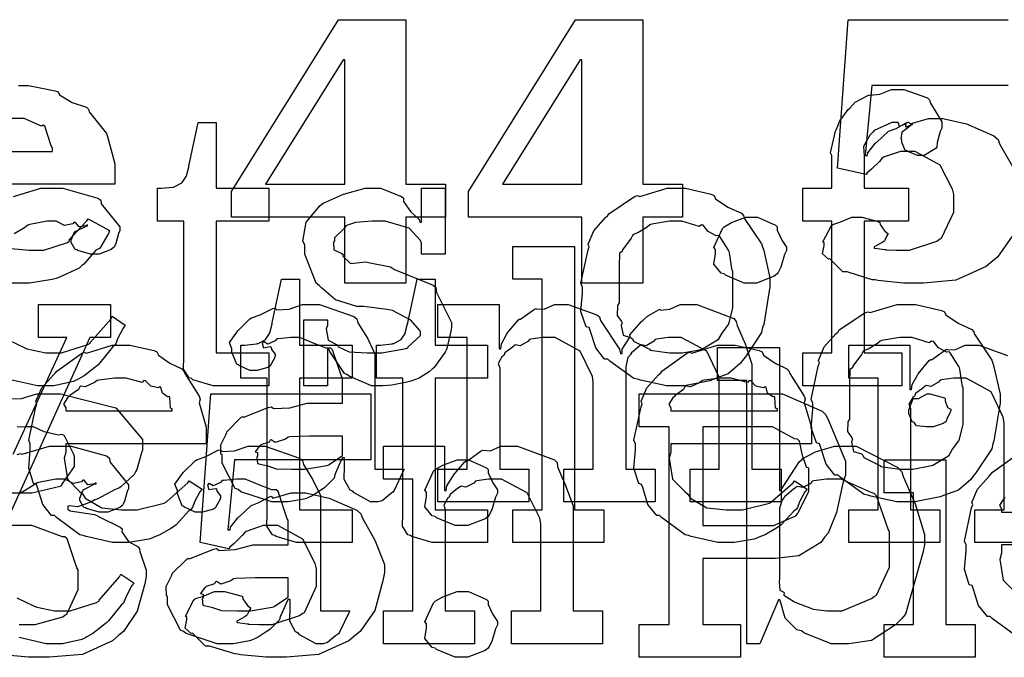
# Model space of a CAD drawing. Extents: x 0 to 8.5, y 0 to 11.
# Tile 129 of 256: x 1.97 to 2.385, y 5.367 to 5.636. Entities that reach past the tile are written whole.
import ezdxf

# ---------------------------------------------------------------- set-up
doc = ezdxf.new("R2010")
doc.units = 0
doc.layers.get('0').update_dxf_attribs({"linetype": 'CONTINUOUS'})

msp = doc.modelspace()

# ---------------------------------------------------------------- linework, layer by layer
at = {"color": 0}
for points in [[(2.10678, 5.55296), (2.05903, 5.55296), (2.05903, 5.56381), (2.10417, 5.63629), (2.1326, 5.63629), (2.1326, 5.56685), (2.14931, 5.56685), (2.14931, 5.55296), (2.1326, 5.55296), (2.1326, 5.52518), (2.10678, 5.52518), (2.10678, 5.55296)], [(2.20676, 5.55296), (2.15901, 5.55296), (2.15901, 5.56381), (2.20415, 5.63629), (2.23258, 5.63629), (2.23258, 5.56685), (2.24929, 5.56685), (2.24929, 5.55296), (2.23258, 5.55296), (2.23258, 5.52518), (2.20676, 5.52518), (2.20676, 5.55296)], [(2.07335, 5.56685), (2.10678, 5.56685), (2.10678, 5.61936), (2.10613, 5.61936), (2.07335, 5.56685)], [(2.17333, 5.56685), (2.20676, 5.56685), (2.20676, 5.61936), (2.20611, 5.61936), (2.17333, 5.56685)], [(2.30007, 5.49571), (2.31222, 5.49571), (2.31222, 5.55126), (2.30007, 5.55126), (2.30007, 5.56515), (2.31222, 5.56515), (2.31222, 5.57904), (2.31174, 5.58008), (2.31386, 5.58931), (2.31418, 5.59011), (2.31418, 5.59011), (2.31565, 5.59358), (2.31922, 5.59842), (2.31982, 5.59901), (2.31982, 5.59901), (2.32206, 5.60151), (2.32747, 5.60433), (2.32829, 5.60465), (2.32835, 5.60449), (2.33247, 5.60482), (2.33746, 5.60682), (2.33914, 5.60682), (2.34272, 5.60682), (2.3526, 5.60325), (2.35346, 5.60249), (2.35385, 5.60101), (2.35867, 5.59321), (2.35867, 5.59056), (2.35796, 5.58914), (2.35672, 5.58442), (2.35656, 5.58251), (2.35628, 5.58208), (2.35519, 5.58132), (2.35129, 5.57904), (2.34999, 5.57904), (2.34847, 5.57904), (2.34429, 5.58068), (2.34392, 5.581), (2.34321, 5.58111), (2.34174, 5.58464), (2.34174, 5.58578), (2.34153, 5.58589), (2.3419, 5.58892), (2.34554, 5.59185), (2.34631, 5.59207), (2.34631, 5.59229), (2.34571, 5.59185), (2.34353, 5.59099), (2.34369, 5.59272), (2.34369, 5.59272), (2.34315, 5.59218), (2.34082, 5.59119), (2.34033, 5.59293), (2.34022, 5.59293), (2.33757, 5.59293), (2.33018, 5.58951), (2.32958, 5.58882), (2.32835, 5.58757), (2.32563, 5.58285), (2.3259, 5.57889), (2.3259, 5.57753), (2.3259, 5.56515), (2.34457, 5.56515), (2.34457, 5.55126), (2.3259, 5.55126), (2.3259, 5.49571), (2.34174, 5.49571), (2.34174, 5.48182), (2.30007, 5.48182), (2.30007, 5.49571)], [(1.95486, 5.58074), (1.98351, 5.58074), (1.98351, 5.58203), (1.98296, 5.58311), (1.98025, 5.59136), (1.9796, 5.59179), (1.97879, 5.59136), (1.97157, 5.59462), (1.96918, 5.59462), (1.96653, 5.59462), (1.95921, 5.59229), (1.95856, 5.59179), (1.95742, 5.59065), (1.95458, 5.58658), (1.95486, 5.58317), (1.95486, 5.58203), (1.95486, 5.58074)], [(2.05431, 5.48182), (2.05126, 5.48182), (2.04269, 5.48438), (2.04215, 5.48486), (2.04112, 5.48514), (2.03874, 5.48882), (2.0389, 5.49403), (2.0389, 5.49571), (2.0389, 5.55126), (2.02783, 5.55126), (2.02783, 5.56515), (2.02935, 5.56515), (2.02935, 5.56515), (2.03444, 5.56569), (2.03478, 5.56581), (2.0351, 5.56586), (2.03803, 5.56739), (2.03825, 5.56754), (2.03825, 5.56754), (2.03988, 5.5701), (2.03999, 5.57036), (2.03999, 5.57036), (2.04096, 5.57411), (2.04107, 5.57449), (2.04497, 5.59293), (2.05257, 5.59293), (2.05257, 5.56515), (2.07471, 5.56515), (2.07471, 5.55126), (2.05257, 5.55126), (2.05257, 5.49571), (2.07471, 5.49571), (2.07471, 5.48182), (2.07374, 5.48182), (2.0715, 5.48182), (2.07081, 5.48182), (2.06956, 5.48182), (2.06674, 5.48182), (2.06581, 5.48182), (2.0644, 5.48182), (2.06119, 5.48182), (2.06017, 5.48182), (2.05871, 5.48182), (2.05539, 5.48182), (2.05431, 5.48182)], [(2.12158, 5.48182), (2.11811, 5.48182), (2.10867, 5.48583), (2.10769, 5.4866), (2.10672, 5.48703), (2.10042, 5.49625), (2.1001, 5.49724), (2.09944, 5.49724), (2.09944, 5.48182), (2.08946, 5.48182), (2.08946, 5.5096), (2.09944, 5.5096), (2.09944, 5.50722), (2.09901, 5.50586), (2.09978, 5.50108), (2.10325, 5.49929), (2.104, 5.49875), (2.10389, 5.49832), (2.10861, 5.4961), (2.11621, 5.49571), (2.11876, 5.49571), (2.12244, 5.49571), (2.13265, 5.49756), (2.13351, 5.49789), (2.13336, 5.4981), (2.13872, 5.50299), (2.13872, 5.50461), (2.1384, 5.5051), (2.13471, 5.50956), (2.12696, 5.51361), (2.12463, 5.51394), (2.11464, 5.51525), (2.11193, 5.51525), (2.10281, 5.51807), (2.097, 5.52311), (2.09597, 5.52414), (2.09472, 5.52518), (2.0899, 5.53728), (2.0899, 5.54129), (2.08903, 5.54286), (2.09056, 5.55083), (2.0964, 5.55783), (2.09771, 5.55886), (2.09864, 5.55931), (2.10622, 5.56267), (2.11546, 5.56515), (2.11854, 5.56515), (2.12181, 5.56515), (2.13069, 5.56174), (2.13157, 5.56104), (2.13157, 5.55963), (2.13456, 5.55533), (2.13818, 5.55192), (2.13851, 5.55083), (2.13917, 5.55083), (2.13917, 5.56515), (2.14914, 5.56515), (2.14914, 5.53738), (2.13917, 5.53738), (2.13917, 5.54194), (2.13878, 5.54313), (2.13396, 5.54839), (2.12386, 5.55126), (2.1205, 5.55126), (2.11817, 5.55126), (2.11128, 5.55078), (2.10801, 5.54964), (2.10726, 5.54932), (2.10644, 5.54801), (2.10249, 5.54428), (2.10249, 5.54303), (2.102, 5.54237), (2.10221, 5.53911), (2.10553, 5.5376), (2.10618, 5.53717), (2.10596, 5.53651), (2.10915, 5.53342), (2.11567, 5.53407), (2.11681, 5.5339), (2.12614, 5.53196), (2.12782, 5.53082), (2.14415, 5.52431), (2.14524, 5.52328), (2.14546, 5.52115), (2.14882, 5.51438), (2.15175, 5.50851), (2.15175, 5.50657), (2.15147, 5.50483), (2.1499, 5.49756), (2.14958, 5.49681), (2.14919, 5.49599), (2.14438, 5.48936), (2.14372, 5.48876), (2.14242, 5.48774), (2.13824, 5.48497), (2.1351, 5.48389), (2.13417, 5.48356), (2.13226, 5.48318), (2.12663, 5.48204), (2.12283, 5.48182), (2.12158, 5.48182)], [(2.24658, 5.48182), (2.24251, 5.48182), (2.2315, 5.48421), (2.23031, 5.48465), (2.22879, 5.48492), (2.21858, 5.49224), (2.21772, 5.49311), (2.21642, 5.49311), (2.21268, 5.49783), (2.21035, 5.5051), (2.2099, 5.50635), (2.20865, 5.50672), (2.20643, 5.51313), (2.20708, 5.52094), (2.20708, 5.52349), (2.20643, 5.52507), (2.20942, 5.53917), (2.2099, 5.54042), (2.20947, 5.5415), (2.21192, 5.54725), (2.21685, 5.55279), (2.21772, 5.55365), (2.21821, 5.55442), (2.22906, 5.56168), (2.23031, 5.56212), (2.23128, 5.56174), (2.24274, 5.56515), (2.24658, 5.56515), (2.2506, 5.56515), (2.26139, 5.56267), (2.26264, 5.56212), (2.26324, 5.56076), (2.26844, 5.55724), (2.27414, 5.55464), (2.27501, 5.55365), (2.27533, 5.55257), (2.28256, 5.54172), (2.28304, 5.54042), (2.28353, 5.5389), (2.28608, 5.52735), (2.28608, 5.52349), (2.28581, 5.52192), (2.28353, 5.50765), (2.28304, 5.50635), (2.28256, 5.50424), (2.27588, 5.49408), (2.27501, 5.49311), (2.27371, 5.49138), (2.26861, 5.48687), (2.26383, 5.48519), (2.26264, 5.48465), (2.26074, 5.48394), (2.25011, 5.48182), (2.24658, 5.48182)], [(2.24658, 5.49571), (2.24924, 5.49571), (2.25646, 5.49701), (2.25722, 5.49724), (2.25776, 5.4974), (2.26411, 5.50114), (2.2646, 5.50157), (2.2646, 5.50157), (2.26594, 5.50407), (2.26872, 5.50771), (2.26893, 5.50831), (2.26893, 5.50831), (2.27046, 5.51465), (2.27046, 5.51676), (2.27046, 5.53022), (2.27029, 5.53043), (2.26915, 5.53787), (2.26893, 5.53847), (2.26872, 5.53907), (2.26508, 5.54476), (2.2646, 5.54519), (2.26351, 5.54508), (2.2601, 5.54688), (2.25797, 5.54953), (2.25722, 5.54975), (2.25624, 5.54899), (2.24897, 5.55126), (2.24658, 5.55126), (2.24382, 5.55126), (2.23628, 5.55003), (2.23551, 5.54975), (2.23438, 5.54878), (2.23042, 5.54633), (2.22851, 5.54563), (2.22814, 5.54519), (2.2276, 5.54411), (2.22401, 5.53911), (2.22379, 5.53847), (2.22271, 5.53776), (2.2225, 5.53212), (2.2225, 5.53022), (2.2225, 5.51676), (2.2219, 5.51568), (2.22168, 5.5115), (2.22358, 5.50896), (2.22379, 5.50831), (2.22336, 5.50726), (2.22428, 5.50319), (2.22765, 5.50211), (2.22814, 5.50157), (2.22857, 5.50065), (2.23475, 5.4975), (2.23551, 5.49724), (2.23557, 5.49685), (2.24382, 5.49571), (2.24658, 5.49571)], [(2.2781, 5.52518), (2.27528, 5.52518), (2.26747, 5.52843), (2.26682, 5.52908), (2.26557, 5.52935), (2.26253, 5.5331), (2.26313, 5.53743), (2.26313, 5.53885), (2.26313, 5.53928), (2.26243, 5.54021), (2.26617, 5.54818), (2.26682, 5.54883), (2.26682, 5.54883), (2.27001, 5.55072), (2.27604, 5.55296), (2.2781, 5.55296), (2.28088, 5.55296), (2.28851, 5.54953), (2.28917, 5.54883), (2.28922, 5.54747), (2.29124, 5.54329), (2.29308, 5.54031), (2.29308, 5.53928), (2.29308, 5.53885), (2.29232, 5.53717), (2.29075, 5.53185), (2.28965, 5.52968), (2.28917, 5.52908), (2.28797, 5.5281), (2.28054, 5.52518), (2.2781, 5.52518)], [(2.17768, 5.42953), (2.19006, 5.42953), (2.19006, 5.52675), (2.17768, 5.52675), (2.17768, 5.54064), (2.20372, 5.54064), (2.20372, 5.42953), (2.2161, 5.42953), (2.2161, 5.41564), (2.17768, 5.41564), (2.17768, 5.42953)], [(2.08946, 5.41564), (2.08643, 5.41564), (2.07785, 5.41818), (2.07731, 5.41868), (2.07628, 5.41894), (2.07389, 5.42264), (2.07406, 5.42785), (2.07406, 5.42953), (2.07406, 5.48508), (2.06299, 5.48508), (2.06299, 5.49897), (2.06451, 5.49897), (2.06451, 5.49897), (2.06961, 5.49951), (2.06993, 5.49962), (2.07026, 5.49968), (2.07319, 5.50119), (2.0734, 5.50136), (2.0734, 5.50136), (2.07503, 5.5039), (2.07514, 5.50418), (2.07514, 5.50418), (2.07611, 5.50792), (2.07622, 5.50831), (2.08014, 5.52675), (2.08772, 5.52675), (2.08772, 5.49897), (2.10986, 5.49897), (2.10986, 5.48508), (2.08772, 5.48508), (2.08772, 5.42953), (2.10986, 5.42953), (2.10986, 5.41564), (2.10889, 5.41564), (2.10667, 5.41564), (2.10596, 5.41564), (2.10471, 5.41564), (2.10189, 5.41564), (2.10097, 5.41564), (2.09956, 5.41564), (2.09636, 5.41564), (2.09532, 5.41564), (2.09386, 5.41564), (2.09056, 5.41564), (2.08946, 5.41564)], [(2.14665, 5.41564), (2.14361, 5.41564), (2.13504, 5.41818), (2.1345, 5.41868), (2.13346, 5.41894), (2.13108, 5.42264), (2.13124, 5.42785), (2.13124, 5.42953), (2.13124, 5.48508), (2.12017, 5.48508), (2.12017, 5.49897), (2.12169, 5.49897), (2.12169, 5.49897), (2.12679, 5.49951), (2.12711, 5.49962), (2.12744, 5.49968), (2.13037, 5.50119), (2.13058, 5.50136), (2.13058, 5.50136), (2.13222, 5.5039), (2.13232, 5.50418), (2.13232, 5.50418), (2.13331, 5.50792), (2.1334, 5.50831), (2.13732, 5.52675), (2.14492, 5.52675), (2.14492, 5.49897), (2.16704, 5.49897), (2.16704, 5.48508), (2.14492, 5.48508), (2.14492, 5.42953), (2.16704, 5.42953), (2.16704, 5.41564), (2.16607, 5.41564), (2.16385, 5.41564), (2.16314, 5.41564), (2.16189, 5.41564), (2.15907, 5.41564), (2.15815, 5.41564), (2.15674, 5.41564), (2.15354, 5.41564), (2.1525, 5.41564), (2.15104, 5.41564), (2.14774, 5.41564), (2.14665, 5.41564)], [(2.08068, 5.43278), (2.07596, 5.43278), (2.06293, 5.43712), (2.06179, 5.43799), (2.06054, 5.43847), (2.05507, 5.44922), (2.05507, 5.45275), (2.05453, 5.45301), (2.05447, 5.45692), (2.05669, 5.46143), (2.05701, 5.46208), (2.05692, 5.46218), (2.06299, 5.46837), (2.06375, 5.46881), (2.06424, 5.46858), (2.07443, 5.47271), (2.07568, 5.47293), (2.07682, 5.47217), (2.08365, 5.47254), (2.09099, 5.47444), (2.09347, 5.47444), (2.10585, 5.47444), (2.10585, 5.48486), (2.10553, 5.4854), (2.10167, 5.49696), (2.10086, 5.49767), (2.09901, 5.49767), (2.09321, 5.49994), (2.08783, 5.50222), (2.0861, 5.50222), (2.0841, 5.50222), (2.07867, 5.50168), (2.07807, 5.50157), (2.07742, 5.50082), (2.07428, 5.4994), (2.07254, 5.50043), (2.07221, 5.50028), (2.07221, 5.50006), (2.07194, 5.49972), (2.07249, 5.49778), (2.07536, 5.49832), (2.07568, 5.4981), (2.07585, 5.49718), (2.07742, 5.49511), (2.07742, 5.49442), (2.07715, 5.49343), (2.07525, 5.49018), (2.07482, 5.48986), (2.07437, 5.48947), (2.06982, 5.48833), (2.06831, 5.48833), (2.06668, 5.48833), (2.06222, 5.49035), (2.06179, 5.49072), (2.06125, 5.49094), (2.05919, 5.49599), (2.05919, 5.49767), (2.05903, 5.49767), (2.05817, 5.50011), (2.06099, 5.50407), (2.06136, 5.50461), (2.06164, 5.50499), (2.06679, 5.51004), (2.06743, 5.51047), (2.06743, 5.51042), (2.07113, 5.51178), (2.07644, 5.51438), (2.07742, 5.5146), (2.07813, 5.51383), (2.08333, 5.51421), (2.08897, 5.51611), (2.09088, 5.51611), (2.09614, 5.51611), (2.11062, 5.51107), (2.11193, 5.51004), (2.11236, 5.5084), (2.11637, 5.5019), (2.11951, 5.49533), (2.11951, 5.49311), (2.11951, 5.44667), (2.13189, 5.44667), (2.13146, 5.44575), (2.12761, 5.43761), (2.12711, 5.4369), (2.12592, 5.43608), (2.1225, 5.43332), (2.12071, 5.43278), (2.12017, 5.43278), (2.11768, 5.43278), (2.11074, 5.43658), (2.11019, 5.43733), (2.109, 5.43772), (2.10656, 5.44233), (2.10672, 5.44803), (2.10672, 5.44993), (2.10672, 5.45144), (2.10585, 5.45144), (2.10531, 5.45047), (2.10292, 5.44488), (2.1026, 5.44428), (2.10226, 5.44282), (2.09831, 5.43886), (2.09782, 5.43842), (2.09668, 5.43772), (2.09326, 5.43549), (2.09115, 5.43457), (2.09044, 5.43431), (2.08957, 5.43392), (2.0829, 5.43278), (2.08068, 5.43278)], [(2.14611, 5.44667), (2.15847, 5.44667), (2.15847, 5.50222), (2.14611, 5.50222), (2.14611, 5.51611), (2.17193, 5.51611), (2.17193, 5.49744), (2.17258, 5.49744), (2.17258, 5.49744), (2.17285, 5.49957), (2.17507, 5.50342), (2.1754, 5.50396), (2.17535, 5.50401), (2.18007, 5.5096), (2.18061, 5.51004), (2.18099, 5.50988), (2.1869, 5.51417), (2.18756, 5.51438), (2.18756, 5.51432), (2.19086, 5.51417), (2.19521, 5.51611), (2.19667, 5.51611), (2.20107, 5.51611), (2.21317, 5.51178), (2.21425, 5.5109), (2.21474, 5.50939), (2.22271, 5.49724), (2.22314, 5.4955), (2.22379, 5.4955), (2.22379, 5.49729), (2.22689, 5.50211), (2.22726, 5.50265), (2.22711, 5.50325), (2.23193, 5.5089), (2.23247, 5.50939), (2.23247, 5.50939), (2.23449, 5.51124), (2.23915, 5.51389), (2.23986, 5.51417), (2.24001, 5.51378), (2.24388, 5.51417), (2.24832, 5.51611), (2.24983, 5.51611), (2.25537, 5.51611), (2.27089, 5.51014), (2.27197, 5.50896), (2.27229, 5.50726), (2.27572, 5.49946), (2.27849, 5.491), (2.27849, 5.48812), (2.27849, 5.44667), (2.29085, 5.44667), (2.29085, 5.43278), (2.25244, 5.43278), (2.25244, 5.44667), (2.26481, 5.44667), (2.26481, 5.48335), (2.26465, 5.48579), (2.2596, 5.49642), (2.24869, 5.50222), (2.24507, 5.50222), (2.24322, 5.50222), (2.23828, 5.50151), (2.23768, 5.50136), (2.23708, 5.50049), (2.234, 5.49864), (2.23182, 5.49903), (2.23139, 5.49875), (2.23047, 5.49799), (2.22771, 5.49567), (2.22721, 5.4949), (2.22706, 5.49463), (2.22624, 5.49371), (2.22532, 5.49001), (2.22532, 5.48876), (2.22532, 5.44667), (2.23768, 5.44667), (2.23768, 5.43278), (2.19928, 5.43278), (2.19928, 5.44667), (2.21164, 5.44667), (2.21164, 5.48335), (2.21126, 5.48579), (2.20617, 5.49642), (2.19558, 5.50222), (2.19211, 5.50222), (2.19026, 5.50222), (2.18528, 5.50151), (2.18474, 5.50136), (2.18397, 5.50049), (2.18072, 5.49864), (2.17882, 5.49903), (2.17844, 5.49875), (2.17736, 5.49799), (2.17426, 5.49567), (2.17399, 5.49485), (2.17389, 5.49463), (2.17312, 5.49397), (2.17156, 5.49121), (2.17215, 5.48942), (2.17215, 5.48876), (2.17215, 5.44667), (2.18451, 5.44667), (2.18451, 5.43278), (2.14611, 5.43278), (2.14611, 5.44667)], [(2.34375, 5.43278), (2.33968, 5.43278), (2.32867, 5.43517), (2.32747, 5.4356), (2.32596, 5.43587), (2.31575, 5.44319), (2.31489, 5.44407), (2.31358, 5.44407), (2.30985, 5.44879), (2.30751, 5.45606), (2.30707, 5.45731), (2.30583, 5.45768), (2.3036, 5.46408), (2.30425, 5.4719), (2.30425, 5.47444), (2.3036, 5.47601), (2.30658, 5.49013), (2.30707, 5.49138), (2.30664, 5.49246), (2.30908, 5.49821), (2.31401, 5.50375), (2.31489, 5.50461), (2.31538, 5.50537), (2.32622, 5.51264), (2.32747, 5.51307), (2.32844, 5.51269), (2.3399, 5.51611), (2.34375, 5.51611), (2.34776, 5.51611), (2.35856, 5.51361), (2.35981, 5.51307), (2.3604, 5.51172), (2.36561, 5.50819), (2.37131, 5.50558), (2.37218, 5.50461), (2.3725, 5.50353), (2.37972, 5.49268), (2.38021, 5.49138), (2.38069, 5.48986), (2.38325, 5.47831), (2.38325, 5.47444), (2.38297, 5.47288), (2.38069, 5.45861), (2.38021, 5.45731), (2.37972, 5.45518), (2.37304, 5.44504), (2.37218, 5.44407), (2.37088, 5.44233), (2.36578, 5.43782), (2.361, 5.43614), (2.35981, 5.4356), (2.35792, 5.4349), (2.34728, 5.43278), (2.34375, 5.43278)], [(2.34375, 5.44667), (2.3464, 5.44667), (2.35362, 5.44797), (2.35439, 5.44819), (2.35493, 5.44835), (2.36128, 5.4521), (2.36176, 5.45253), (2.36176, 5.45253), (2.36313, 5.45503), (2.36589, 5.45865), (2.3661, 5.45925), (2.3661, 5.45925), (2.36762, 5.4656), (2.36762, 5.46772), (2.36762, 5.48118), (2.36746, 5.48139), (2.36632, 5.48882), (2.3661, 5.48942), (2.36589, 5.49001), (2.36225, 5.49571), (2.36176, 5.49615), (2.36068, 5.49604), (2.35726, 5.49783), (2.35514, 5.50049), (2.35439, 5.50071), (2.3534, 5.49994), (2.34614, 5.50222), (2.34375, 5.50222), (2.34099, 5.50222), (2.33344, 5.50097), (2.33268, 5.50071), (2.33154, 5.49972), (2.32758, 5.49729), (2.32568, 5.49658), (2.32531, 5.49615), (2.32476, 5.49507), (2.32118, 5.49007), (2.32096, 5.48942), (2.31988, 5.48872), (2.31967, 5.48307), (2.31967, 5.48118), (2.31967, 5.46772), (2.31907, 5.46664), (2.31885, 5.46246), (2.32075, 5.4599), (2.32096, 5.45925), (2.32053, 5.45822), (2.32146, 5.45415), (2.32482, 5.45307), (2.32531, 5.45253), (2.32574, 5.45161), (2.33192, 5.44846), (2.33268, 5.44819), (2.33274, 5.44781), (2.34099, 5.44667), (2.34375, 5.44667)], [(2.01297, 5.41564), (2.00885, 5.41564), (1.99767, 5.41818), (1.99647, 5.41868), (1.99507, 5.41894), (1.98514, 5.42626), (1.98432, 5.42714), (1.98313, 5.42708), (1.97939, 5.43169), (1.97715, 5.43892), (1.97672, 5.44015), (1.97547, 5.44054), (1.97347, 5.44706), (1.97412, 5.45475), (1.97412, 5.45731), (1.97347, 5.45888), (1.97646, 5.47299), (1.97694, 5.47424), (1.97651, 5.47526), (1.97894, 5.4809), (1.98389, 5.48639), (1.98475, 5.48725), (1.98525, 5.48801), (1.99571, 5.49544), (1.9969, 5.49593), (1.99789, 5.49556), (2.00868, 5.49897), (2.01232, 5.49897), (2.01611, 5.49897), (2.02636, 5.49664), (2.0275, 5.49615), (2.02815, 5.49479), (2.03299, 5.49138), (2.03803, 5.48899), (2.03879, 5.48812), (2.03928, 5.48703), (2.04531, 5.47738), (2.04574, 5.47618), (2.04536, 5.47461), (2.04833, 5.46442), (2.04833, 5.46099), (2.04833, 5.45731), (1.9891, 5.45731), (1.9891, 5.45383), (1.98839, 5.45122), (1.98975, 5.44243), (1.99507, 5.43712), (1.99625, 5.43604), (1.99729, 5.4344), (2.00429, 5.43033), (2.01243, 5.42953), (2.01514, 5.42953), (2.01926, 5.42953), (2.0306, 5.43224), (2.03162, 5.43278), (2.03185, 5.43311), (2.04058, 5.44081), (2.04118, 5.44168), (2.0466, 5.43821), (2.04563, 5.43701), (2.04335, 5.43283), (2.04249, 5.43039), (2.04204, 5.42974), (2.04107, 5.42904), (2.0356, 5.42312), (2.03489, 5.42258), (2.03336, 5.42165), (2.02881, 5.41894), (2.02621, 5.41792), (2.02533, 5.41758), (2.02414, 5.4171), (2.01574, 5.41564), (2.01297, 5.41564)], [(2.26828, 5.41564), (2.26417, 5.41564), (2.25299, 5.41818), (2.25179, 5.41868), (2.25037, 5.41894), (2.24046, 5.42626), (2.23964, 5.42714), (2.23844, 5.42708), (2.23469, 5.43169), (2.23247, 5.43892), (2.23204, 5.44015), (2.23079, 5.44054), (2.22879, 5.44706), (2.22944, 5.45475), (2.22944, 5.45731), (2.22879, 5.45888), (2.23178, 5.47299), (2.23226, 5.47424), (2.23182, 5.47526), (2.23426, 5.4809), (2.23921, 5.48639), (2.24007, 5.48725), (2.24056, 5.48801), (2.25103, 5.49544), (2.25222, 5.49593), (2.25319, 5.49556), (2.264, 5.49897), (2.26764, 5.49897), (2.27143, 5.49897), (2.28168, 5.49664), (2.28282, 5.49615), (2.28347, 5.49479), (2.28831, 5.49138), (2.29335, 5.48899), (2.29411, 5.48812), (2.2946, 5.48703), (2.30063, 5.47738), (2.30106, 5.47618), (2.30067, 5.47461), (2.30365, 5.46442), (2.30365, 5.46099), (2.30365, 5.45731), (2.24442, 5.45731), (2.24442, 5.45383), (2.24371, 5.45122), (2.24507, 5.44243), (2.25037, 5.43712), (2.25157, 5.43604), (2.25261, 5.4344), (2.2596, 5.43033), (2.26774, 5.42953), (2.27046, 5.42953), (2.27458, 5.42953), (2.28592, 5.43224), (2.28694, 5.43278), (2.28717, 5.43311), (2.2959, 5.44081), (2.2965, 5.44168), (2.30192, 5.43821), (2.30094, 5.43701), (2.29867, 5.43283), (2.29779, 5.43039), (2.29736, 5.42974), (2.29639, 5.42904), (2.2909, 5.42312), (2.29021, 5.42258), (2.28868, 5.42165), (2.28413, 5.41894), (2.28153, 5.41792), (2.28065, 5.41758), (2.27946, 5.4171), (2.27106, 5.41564), (2.26828, 5.41564)], [(2.31619, 5.37299), (2.31201, 5.37299), (2.30051, 5.37756), (2.29949, 5.37842), (2.29753, 5.37885), (2.29254, 5.38374), (2.29081, 5.39019), (2.29036, 5.39144), (2.28971, 5.39144), (2.2819, 5.37299), (2.27647, 5.37299), (2.27647, 5.4841), (2.26411, 5.4841), (2.26411, 5.49799), (2.29015, 5.49799), (2.29015, 5.43767), (2.29081, 5.43767), (2.29101, 5.43821), (2.29867, 5.44982), (2.29969, 5.45068), (2.29975, 5.45096), (2.30544, 5.45389), (2.31347, 5.45632), (2.31619, 5.45632), (2.3226, 5.45632), (2.34017, 5.44732), (2.34179, 5.44547), (2.34233, 5.44347), (2.34739, 5.43207), (2.35135, 5.41906), (2.35135, 5.41465), (2.35064, 5.41129), (2.34338, 5.38547), (2.34179, 5.38363), (2.33914, 5.38097), (2.32904, 5.37435), (2.31939, 5.37299), (2.31619, 5.37299)], [(1.9891, 5.47119), (2.03401, 5.47119), (2.03401, 5.47206), (2.03326, 5.47233), (2.03293, 5.47689), (2.03271, 5.47726), (2.03201, 5.47721), (2.02983, 5.47874), (2.02924, 5.48112), (2.02881, 5.48139), (2.0281, 5.48101), (2.02496, 5.48167), (2.02274, 5.48389), (2.02208, 5.484), (2.02138, 5.48313), (2.01454, 5.48508), (2.01232, 5.48508), (2.00982, 5.48508), (2.00304, 5.48421), (2.00233, 5.484), (2.00125, 5.48313), (1.99729, 5.48133), (1.99539, 5.48167), (1.99496, 5.48139), (1.99442, 5.48025), (1.99083, 5.47771), (1.99061, 5.47726), (1.98986, 5.47667), (1.98817, 5.47401), (1.9891, 5.47254), (1.9891, 5.47206), (1.9891, 5.47119)], [(2.24442, 5.47119), (2.28933, 5.47119), (2.28933, 5.47206), (2.28857, 5.47233), (2.28825, 5.47689), (2.28803, 5.47726), (2.28733, 5.47721), (2.28515, 5.47874), (2.28456, 5.48112), (2.28413, 5.48139), (2.28342, 5.48101), (2.28028, 5.48167), (2.27806, 5.48389), (2.2774, 5.484), (2.27669, 5.48313), (2.26986, 5.48508), (2.26764, 5.48508), (2.26514, 5.48508), (2.25836, 5.48421), (2.25765, 5.484), (2.25657, 5.48313), (2.25261, 5.48133), (2.25071, 5.48167), (2.25028, 5.48139), (2.24972, 5.48025), (2.24615, 5.47771), (2.24593, 5.47726), (2.24517, 5.47667), (2.24349, 5.47401), (2.24442, 5.47254), (2.24442, 5.47206), (2.24442, 5.47119)], [(2.07769, 5.36724), (2.07368, 5.36724), (2.06278, 5.36833), (2.06164, 5.36854), (2.06039, 5.36865), (2.05067, 5.37169), (2.04992, 5.37201), (2.04807, 5.37201), (2.04297, 5.37696), (2.04254, 5.37744), (2.04194, 5.37733), (2.0395, 5.3795), (2.04015, 5.38303), (2.04015, 5.38417), (2.03965, 5.3846), (2.04318, 5.39154), (2.04383, 5.39199), (2.04383, 5.39199), (2.04671, 5.3929), (2.05186, 5.39501), (2.0536, 5.39501), (2.0561, 5.39501), (2.06299, 5.39324), (2.06358, 5.39285), (2.06381, 5.39187), (2.06581, 5.38917), (2.06706, 5.38818), (2.06706, 5.38786), (2.06657, 5.38715), (2.0656, 5.3851), (2.06532, 5.38482), (2.06461, 5.38433), (2.06158, 5.38265), (2.06119, 5.38243), (2.06119, 5.382), (2.06147, 5.38189), (2.06569, 5.3814), (2.06619, 5.38135), (2.06619, 5.38129), (2.07058, 5.38113), (2.07206, 5.38113), (2.07622, 5.38113), (2.08772, 5.38493), (2.08876, 5.38569), (2.08974, 5.38612), (2.09483, 5.39719), (2.09483, 5.40088), (2.09483, 5.40457), (2.09429, 5.40685), (2.08903, 5.41704), (2.07856, 5.42279), (2.07508, 5.42279), (2.07243, 5.42279), (2.06521, 5.42031), (2.06446, 5.41976), (2.06347, 5.41857), (2.06011, 5.41531), (2.05826, 5.41368), (2.05794, 5.41303), (2.04579, 5.41564), (2.05035, 5.47835), (2.11783, 5.47835), (2.11783, 5.45057), (2.06033, 5.45057), (2.05751, 5.42106), (2.05838, 5.42106), (2.05838, 5.42106), (2.05854, 5.42219), (2.06168, 5.42606), (2.06207, 5.42649), (2.06233, 5.42665), (2.06717, 5.43115), (2.06771, 5.43147), (2.06771, 5.43147), (2.07053, 5.43251), (2.07497, 5.43494), (2.07574, 5.43517), (2.07639, 5.4344), (2.08421, 5.43668), (2.08681, 5.43668), (2.09017, 5.43668), (2.10026, 5.43446), (2.11182, 5.42931), (2.1135, 5.42779), (2.11421, 5.42594), (2.11951, 5.41667), (2.12349, 5.40647), (2.12349, 5.40306), (2.12283, 5.39958), (2.11947, 5.38699), (2.11333, 5.37819), (2.11133, 5.37657), (2.10851, 5.37424), (2.09565, 5.36843), (2.08214, 5.36724), (2.07769, 5.36724)], [(2.23101, 5.38113), (2.2436, 5.38113), (2.2436, 5.46446), (2.23101, 5.46446), (2.23101, 5.47835), (2.28549, 5.47835), (2.2915, 5.47835), (2.30817, 5.47114), (2.30957, 5.46967), (2.3106, 5.46783), (2.31803, 5.45003), (2.31803, 5.44407), (2.31694, 5.44069), (2.31424, 5.42828), (2.31076, 5.4196), (2.30935, 5.41803), (2.30757, 5.41575), (2.29839, 5.41004), (2.28836, 5.4089), (2.28504, 5.4089), (2.25792, 5.4089), (2.25792, 5.38113), (2.27376, 5.38113), (2.27376, 5.36724), (2.23101, 5.36724), (2.23101, 5.38113)], [(2.35362, 5.46446), (2.35221, 5.46446), (2.34804, 5.46496), (2.34722, 5.46615), (2.3469, 5.46642), (2.34614, 5.46658), (2.34472, 5.47006), (2.34472, 5.47119), (2.34472, 5.47163), (2.34472, 5.47163), (2.34651, 5.47607), (2.3469, 5.4764), (2.3469, 5.4764), (2.34885, 5.4764), (2.35243, 5.47835), (2.35362, 5.47835), (2.35362, 5.47835), (2.35975, 5.47672), (2.36014, 5.4764), (2.36003, 5.47553), (2.36111, 5.47271), (2.36253, 5.4719), (2.36253, 5.47163), (2.36253, 5.47119), (2.36199, 5.47043), (2.36079, 5.46778), (2.36035, 5.46664), (2.36014, 5.46642), (2.35921, 5.46593), (2.35499, 5.46446), (2.35362, 5.46446)], [(2.25792, 5.42279), (2.28418, 5.42279), (2.2876, 5.42279), (2.2971, 5.42697), (2.29785, 5.42779), (2.29807, 5.42828), (2.30263, 5.43722), (2.30263, 5.44015), (2.30263, 5.4471), (2.30165, 5.44743), (2.29997, 5.45242), (2.29861, 5.45844), (2.29785, 5.45925), (2.29656, 5.45942), (2.28728, 5.46446), (2.28418, 5.46446), (2.25792, 5.46446), (2.25792, 5.42279)], [(2.08653, 5.44667), (2.08996, 5.44667), (2.09924, 5.44814), (2.10021, 5.4484), (2.10015, 5.44857), (2.10585, 5.45236), (2.10585, 5.45361), (2.10585, 5.46056), (2.095, 5.46056), (2.09196, 5.46056), (2.08365, 5.46024), (2.08285, 5.46013), (2.08176, 5.45925), (2.07747, 5.4579), (2.07568, 5.45899), (2.07525, 5.45882), (2.07488, 5.45801), (2.07135, 5.45687), (2.07113, 5.45665), (2.07053, 5.45606), (2.06896, 5.454), (2.07004, 5.45372), (2.07004, 5.45361), (2.07004, 5.4521), (2.06967, 5.45167), (2.06993, 5.44906), (2.07362, 5.44824), (2.07437, 5.44797), (2.07437, 5.44797), (2.07785, 5.44683), (2.08436, 5.44667), (2.08653, 5.44667)], [(2.05767, 5.37299), (2.05296, 5.37299), (2.03993, 5.37733), (2.03879, 5.37819), (2.03754, 5.37869), (2.03207, 5.38943), (2.03207, 5.39296), (2.03153, 5.39324), (2.03147, 5.39714), (2.03369, 5.40164), (2.03401, 5.40229), (2.0339, 5.4024), (2.03999, 5.40858), (2.04075, 5.40901), (2.04124, 5.40881), (2.05143, 5.41292), (2.05268, 5.41314), (2.05382, 5.41238), (2.06065, 5.41276), (2.06799, 5.41465), (2.07047, 5.41465), (2.08285, 5.41465), (2.08285, 5.42507), (2.08251, 5.42562), (2.07867, 5.43718), (2.07785, 5.43788), (2.07601, 5.43788), (2.07021, 5.44015), (2.06483, 5.44243), (2.0631, 5.44243), (2.06108, 5.44243), (2.05567, 5.44189), (2.05507, 5.44179), (2.05442, 5.44103), (2.05126, 5.43961), (2.04953, 5.44065), (2.04921, 5.44049), (2.04921, 5.44026), (2.04893, 5.43994), (2.04949, 5.43799), (2.05236, 5.43853), (2.05268, 5.43832), (2.05285, 5.43739), (2.05442, 5.43533), (2.05442, 5.43463), (2.05414, 5.43365), (2.05225, 5.43039), (2.05181, 5.43007), (2.05138, 5.42969), (2.04682, 5.42854), (2.04531, 5.42854), (2.04368, 5.42854), (2.03922, 5.43056), (2.03879, 5.43093), (2.03825, 5.43115), (2.03618, 5.43619), (2.03618, 5.43788), (2.03603, 5.43788), (2.03515, 5.44032), (2.03797, 5.44428), (2.03836, 5.44482), (2.03863, 5.44521), (2.04378, 5.45025), (2.04443, 5.45068), (2.04443, 5.45063), (2.04812, 5.45199), (2.05344, 5.45458), (2.05442, 5.45481), (2.05512, 5.45404), (2.06033, 5.45443), (2.06597, 5.45632), (2.06787, 5.45632), (2.07314, 5.45632), (2.08763, 5.45128), (2.08892, 5.45025), (2.08936, 5.44862), (2.09338, 5.44211), (2.09651, 5.43554), (2.09651, 5.43332), (2.09651, 5.38688), (2.10889, 5.38688), (2.10846, 5.38596), (2.1046, 5.37782), (2.10411, 5.37711), (2.10292, 5.37631), (2.0995, 5.37354), (2.09771, 5.37299), (2.09717, 5.37299), (2.09467, 5.37299), (2.08772, 5.37679), (2.08718, 5.37756), (2.08599, 5.37793), (2.08356, 5.38254), (2.08371, 5.38824), (2.08371, 5.39014), (2.08371, 5.39165), (2.08285, 5.39165), (2.08231, 5.39068), (2.07992, 5.3851), (2.07958, 5.3845), (2.07926, 5.38303), (2.07531, 5.37907), (2.07482, 5.37864), (2.07368, 5.37793), (2.07026, 5.37571), (2.06814, 5.37478), (2.06743, 5.37451), (2.06657, 5.37414), (2.0599, 5.37299), (2.05767, 5.37299)], [(2.1231, 5.38688), (2.13547, 5.38688), (2.13547, 5.44243), (2.1231, 5.44243), (2.1231, 5.45632), (2.14893, 5.45632), (2.14893, 5.43767), (2.14958, 5.43767), (2.14958, 5.43767), (2.14985, 5.43961), (2.15224, 5.44342), (2.15261, 5.44396), (2.1525, 5.44401), (2.15728, 5.4496), (2.15782, 5.45003), (2.15821, 5.44987), (2.16428, 5.45432), (2.16499, 5.45458), (2.16499, 5.45458), (2.16824, 5.45437), (2.17264, 5.45632), (2.1741, 5.45632), (2.17969, 5.45632), (2.19532, 5.45057), (2.19646, 5.44938), (2.19656, 5.44764), (2.19997, 5.43978), (2.20318, 5.43121), (2.20318, 5.42833), (2.20318, 5.38688), (2.21556, 5.38688), (2.21556, 5.37299), (2.17714, 5.37299), (2.17714, 5.38688), (2.18951, 5.38688), (2.18951, 5.42356), (2.18907, 5.426), (2.18381, 5.43664), (2.1729, 5.44243), (2.16932, 5.44243), (2.16749, 5.44243), (2.16254, 5.44174), (2.16194, 5.44157), (2.16118, 5.44069), (2.15788, 5.43901), (2.15588, 5.43946), (2.15543, 5.43918), (2.15435, 5.43842), (2.15126, 5.43593), (2.15099, 5.43511), (2.15088, 5.43485), (2.15013, 5.43419), (2.14854, 5.43147), (2.14914, 5.42979), (2.14914, 5.42919), (2.14914, 5.38688), (2.16151, 5.38688), (2.16151, 5.37299), (2.1231, 5.37299), (2.1231, 5.38688)], [(2.15619, 5.42279), (2.15338, 5.42279), (2.14556, 5.42606), (2.14492, 5.42671), (2.14367, 5.42697), (2.14063, 5.43072), (2.14122, 5.43506), (2.14122, 5.43647), (2.14122, 5.4369), (2.14051, 5.43782), (2.14426, 5.44581), (2.14492, 5.44646), (2.14492, 5.44646), (2.14811, 5.44835), (2.15414, 5.45057), (2.15619, 5.45057), (2.15896, 5.45057), (2.16661, 5.44715), (2.16726, 5.44646), (2.16732, 5.4451), (2.16932, 5.44092), (2.17117, 5.43793), (2.17117, 5.4369), (2.17117, 5.43647), (2.17042, 5.43479), (2.16883, 5.42947), (2.16775, 5.42731), (2.16726, 5.42671), (2.16607, 5.42572), (2.15864, 5.42279), (2.15619, 5.42279)], [(2.33431, 5.38113), (2.34668, 5.38113), (2.34668, 5.43668), (2.33431, 5.43668), (2.33431, 5.45057), (2.36035, 5.45057), (2.36035, 5.38113), (2.37272, 5.38113), (2.37272, 5.36724), (2.33431, 5.36724), (2.33431, 5.38113)], [(2.31207, 5.38688), (2.31657, 5.38688), (2.329, 5.39199), (2.33008, 5.39296), (2.33111, 5.3935), (2.33658, 5.40533), (2.33658, 5.40924), (2.33658, 5.42008), (2.33599, 5.42133), (2.33117, 5.43539), (2.33008, 5.43636), (2.32894, 5.43674), (2.31625, 5.44243), (2.31207, 5.44243), (2.31006, 5.44243), (2.30469, 5.44174), (2.30404, 5.44157), (2.30339, 5.44065), (2.30003, 5.43886), (2.29758, 5.43929), (2.2971, 5.43896), (2.29611, 5.43815), (2.29312, 5.43571), (2.29232, 5.43494), (2.2921, 5.43463), (2.29139, 5.43375), (2.29015, 5.43018), (2.29015, 5.42899), (2.29015, 5.40033), (2.28999, 5.39919), (2.29031, 5.39556), (2.29178, 5.39486), (2.2921, 5.39447), (2.29204, 5.3935), (2.29656, 5.39068), (2.2971, 5.39035), (2.2971, 5.39035), (2.30339, 5.38792), (2.30404, 5.38775), (2.30453, 5.38753), (2.31017, 5.38688), (2.31207, 5.38688)], [(2.06353, 5.38688), (2.06694, 5.38688), (2.07622, 5.38835), (2.07721, 5.38861), (2.07715, 5.38878), (2.08285, 5.39258), (2.08285, 5.39382), (2.08285, 5.40076), (2.072, 5.40076), (2.06896, 5.40076), (2.06065, 5.40044), (2.05985, 5.40033), (2.05875, 5.39947), (2.05447, 5.39811), (2.05268, 5.39919), (2.05225, 5.39903), (2.05186, 5.39822), (2.04833, 5.39708), (2.04812, 5.39686), (2.04753, 5.39626), (2.04596, 5.39421), (2.04704, 5.39393), (2.04704, 5.39382), (2.04704, 5.39231), (2.04665, 5.39187), (2.04693, 5.38926), (2.05063, 5.38846), (2.05138, 5.38818), (2.05138, 5.38818), (2.05485, 5.38704), (2.06136, 5.38688), (2.06353, 5.38688)], [(2.15619, 5.36724), (2.15338, 5.36724), (2.14556, 5.3705), (2.14492, 5.37115), (2.14367, 5.37142), (2.14063, 5.37517), (2.14122, 5.3795), (2.14122, 5.38092), (2.14122, 5.38135), (2.14051, 5.38226), (2.14426, 5.39025), (2.14492, 5.3909), (2.14492, 5.3909), (2.14811, 5.39279), (2.15414, 5.39501), (2.15619, 5.39501), (2.15896, 5.39501), (2.16661, 5.3916), (2.16726, 5.3909), (2.16732, 5.38954), (2.16932, 5.38536), (2.17117, 5.38238), (2.17117, 5.38135), (2.17117, 5.38092), (2.17042, 5.37924), (2.16883, 5.37392), (2.16775, 5.37175), (2.16726, 5.37115), (2.16607, 5.37017), (2.15864, 5.36724), (2.15619, 5.36724)]]:
    msp.add_lwpolyline(points, close=True, dxfattribs=at)
for points in [[(2.38835, 5.54492), (2.38222, 5.53614), (2.38021, 5.5345), (2.37739, 5.53217), (2.36453, 5.52636), (2.35101, 5.52518), (2.34657, 5.52518), (2.34657, 5.52518), (2.34256, 5.52518), (2.33165, 5.52626), (2.33051, 5.52647), (2.32926, 5.52658), (2.31956, 5.52962), (2.31879, 5.52994), (2.31694, 5.52994), (2.31185, 5.53489), (2.31142, 5.53538), (2.31082, 5.53526), (2.30838, 5.53743), (2.30903, 5.54096), (2.30903, 5.5421), (2.30854, 5.54254), (2.31207, 5.54949), (2.31272, 5.54992), (2.31272, 5.54992), (2.3156, 5.55083), (2.32075, 5.55296), (2.32249, 5.55296), (2.32497, 5.55296), (2.33188, 5.55117), (2.33247, 5.55078), (2.33268, 5.54981), (2.33469, 5.5471), (2.33594, 5.54611), (2.33594, 5.54579), (2.33544, 5.54508), (2.33447, 5.54303), (2.33421, 5.54275), (2.3335, 5.54226), (2.33046, 5.54058), (2.33008, 5.54036), (2.33008, 5.53993), (2.33035, 5.53982), (2.33458, 5.53933), (2.33507, 5.53928), (2.33507, 5.53922), (2.33946, 5.53907), (2.34093, 5.53907), (2.34511, 5.53907), (2.35661, 5.54286), (2.35764, 5.54362), (2.35861, 5.54406), (2.36372, 5.55512), (2.36372, 5.55881), (2.36372, 5.5625), (2.36317, 5.56478), (2.35792, 5.57497), (2.34744, 5.58074), (2.34397, 5.58074), (2.34131, 5.58074), (2.3341, 5.57824), (2.33333, 5.57769), (2.33236, 5.5765), (2.329, 5.57324), (2.32715, 5.57161), (2.32682, 5.57096), (2.31467, 5.57357), (2.31922, 5.63629), (2.38672, 5.63629)], [(1.96918, 5.60851), (1.97336, 5.60851), (1.98465, 5.60633), (1.98589, 5.6059), (1.98643, 5.60454), (1.99181, 5.60135), (1.99783, 5.59933), (1.99869, 5.59853), (1.99892, 5.59744), (2.00624, 5.58822), (2.00672, 5.58703), (2.00706, 5.58539), (2.00976, 5.57542), (2.00976, 5.57206), (2.00976, 5.56685), (1.95486, 5.56685)], [(2.38672, 5.60851), (2.32921, 5.60851), (2.32639, 5.579), (2.32726, 5.579), (2.32726, 5.579), (2.32742, 5.58014), (2.33057, 5.58399), (2.33094, 5.58442), (2.33122, 5.58458), (2.33604, 5.58908), (2.33658, 5.58942), (2.33658, 5.58942), (2.33942, 5.59044), (2.34386, 5.59289), (2.34463, 5.5931), (2.34526, 5.59233), (2.35308, 5.59462), (2.35568, 5.59462), (2.35906, 5.59462), (2.36914, 5.59239), (2.38069, 5.58724), (2.38238, 5.58572), (2.38308, 5.58388), (2.3884, 5.5746)], [(1.96707, 5.56174), (1.97857, 5.56515), (1.98242, 5.56515), (1.98779, 5.56515), (2.00261, 5.56104), (2.0039, 5.56017), (2.00407, 5.5586), (2.00819, 5.55339), (2.01193, 5.54889), (2.01193, 5.54736), (2.01139, 5.54606), (2.01019, 5.54189), (2.0095, 5.54036), (2.00911, 5.53999), (2.00819, 5.53933), (2.00315, 5.53738), (2.00151, 5.53738), (1.99957, 5.53738), (1.99414, 5.53885), (1.99371, 5.53911), (1.993, 5.53928), (1.99132, 5.54226), (1.99132, 5.54324), (1.99132, 5.54324), (1.99274, 5.54671), (1.99306, 5.54693), (1.99306, 5.54693), (1.99772, 5.54921), (1.99826, 5.54932), (1.99826, 5.54975), (1.99767, 5.54926), (1.99474, 5.54883), (1.99317, 5.55078), (1.99262, 5.55083), (1.99208, 5.55013), (1.9885, 5.54949), (1.98508, 5.55126), (1.98394, 5.55126), (1.98122, 5.55126), (1.9739, 5.54986), (1.9731, 5.54953), (1.97174, 5.5485), (1.96729, 5.54596)], [(1.96604, 5.53976), (1.97358, 5.53907), (1.97613, 5.53907), (1.97976, 5.53907), (1.98975, 5.54232), (1.99067, 5.54297), (1.99046, 5.54329), (1.9936, 5.54676), (1.99804, 5.55143), (1.99849, 5.55231), (2.0076, 5.54731), (2.00711, 5.54601), (2.00369, 5.54036), (2.00325, 5.53971), (2.00174, 5.53901), (1.99664, 5.5331), (1.99588, 5.53256), (1.99474, 5.53142), (1.98611, 5.5275), (1.98503, 5.52713), (1.98329, 5.52664), (1.97385, 5.52518), (1.97071, 5.52518), (1.97071, 5.52518), (1.9661, 5.52518)], [(1.9669, 5.45296), (1.98947, 5.50222), (1.97754, 5.50222), (1.97754, 5.51611), (2.00792, 5.51611), (2.00792, 5.50222), (1.99924, 5.50222), (1.96343, 5.42301)], [(1.96479, 5.50119), (1.97185, 5.49778), (1.97265, 5.49744), (1.97265, 5.4974), (1.98062, 5.49571), (1.98329, 5.49571), (1.98731, 5.49571), (1.99837, 5.49918), (1.99935, 5.49983), (1.99957, 5.50022), (2.00808, 5.50999), (2.00868, 5.51112), (2.01411, 5.50743), (2.01324, 5.50608), (2.01096, 5.50168), (2.01014, 5.49957), (2.00976, 5.49897), (2.00879, 5.49804), (2.00347, 5.49143), (2.00282, 5.49072), (2.00136, 5.48958), (1.9969, 5.48606), (1.99436, 5.48465), (1.99349, 5.48421), (1.99229, 5.48361), (1.98406, 5.48182), (1.98133, 5.48182), (1.98133, 5.48182), (1.97715, 5.48182), (1.96582, 5.48438)], [(2.41097, 5.41564), (2.37256, 5.41564), (2.37256, 5.42953), (2.38493, 5.42953), (2.38493, 5.46619), (2.38456, 5.46864), (2.37944, 5.47928), (2.36888, 5.48508), (2.3654, 5.48508), (2.36356, 5.48508), (2.35856, 5.48438), (2.35801, 5.48421), (2.35726, 5.48335), (2.354, 5.4815), (2.35211, 5.48188), (2.35172, 5.48161), (2.35064, 5.48085), (2.34754, 5.47851), (2.34728, 5.47771), (2.34717, 5.47749), (2.3464, 5.47683), (2.34483, 5.47407), (2.34543, 5.47228), (2.34543, 5.47163), (2.34543, 5.42953), (2.35781, 5.42953), (2.35781, 5.41564), (2.31939, 5.41564), (2.31939, 5.42953), (2.31939, 5.42953), (2.33176, 5.42953), (2.33176, 5.48508), (2.31939, 5.48508), (2.31939, 5.49897), (2.34521, 5.49897), (2.34521, 5.48031), (2.34586, 5.48031), (2.34586, 5.48031), (2.34614, 5.48242), (2.34836, 5.48628), (2.34868, 5.48682), (2.34864, 5.48687), (2.35335, 5.49246), (2.35389, 5.49289), (2.35428, 5.49274), (2.36019, 5.49701), (2.36083, 5.49724), (2.36083, 5.49718), (2.36415, 5.49701), (2.36849, 5.49897), (2.36996, 5.49897), (2.37435, 5.49897), (2.38644, 5.49463)], [(1.96442, 5.47624), (1.97038, 5.47646), (1.97694, 5.47835), (1.97917, 5.47835), (1.98693, 5.47835), (2.01025, 5.47244), (2.02149, 5.45915), (2.02149, 5.45469), (2.021, 5.45356), (2.0191, 5.4465), (2.01867, 5.44581), (2.01801, 5.44439), (2.01226, 5.43918), (2.0115, 5.43864), (2.00999, 5.43799), (2.00228, 5.43397), (2.00131, 5.43365), (1.99963, 5.43267), (1.99397, 5.43067), (1.99094, 5.43115), (1.99001, 5.43104), (1.99001, 5.42974), (1.99089, 5.4291), (2.00119, 5.42746), (2.00217, 5.42714), (2.00315, 5.42649), (2.01204, 5.42215), (2.01281, 5.4215), (2.01269, 5.42025), (2.01557, 5.41607), (2.01969, 5.4139), (2.02018, 5.41303), (2.02029, 5.41189), (2.023, 5.40397), (2.023, 5.40132), (2.0224, 5.39822), (2.01921, 5.38667), (2.0134, 5.37815), (2.0115, 5.37657), (2.00885, 5.37424), (1.99615, 5.36843), (1.9821, 5.36724), (1.97743, 5.36724), (1.97743, 5.36724), (1.97336, 5.36724), (1.96235, 5.36833)], [(1.96029, 5.43668), (1.97049, 5.43668), (1.97478, 5.43668), (1.98676, 5.4394), (1.98762, 5.43994), (1.98742, 5.44021), (1.98986, 5.44353), (1.99283, 5.44769), (1.99283, 5.44906), (1.99283, 5.45188), (1.99246, 5.45281), (1.9885, 5.46067), (1.98762, 5.46121), (1.98583, 5.46094), (1.98004, 5.46235), (1.97547, 5.46446), (1.97396, 5.46446), (1.9725, 5.46446), (1.96853, 5.46431)], [(1.96853, 5.45285), (1.96978, 5.45329), (1.97071, 5.4529), (1.98221, 5.45632), (1.98606, 5.45632), (1.99143, 5.45632), (2.00624, 5.45221), (2.00754, 5.45133), (2.00771, 5.44976), (2.01183, 5.44456), (2.01557, 5.44006), (2.01557, 5.43853), (2.01503, 5.43722), (2.01383, 5.43306), (2.01313, 5.43153), (2.01275, 5.43115), (2.01183, 5.4305), (2.00678, 5.42854), (2.00515, 5.42854), (2.00319, 5.42854), (1.99778, 5.43001), (1.99735, 5.43028), (1.99664, 5.43044), (1.99496, 5.43343), (1.99496, 5.4344), (1.99496, 5.4344), (1.99636, 5.43788), (1.99669, 5.4381), (1.99669, 5.4381), (2.00136, 5.44038), (2.0019, 5.44049), (2.0019, 5.44092), (2.00131, 5.44043), (1.99837, 5.44), (1.99681, 5.44194), (1.99625, 5.442), (1.99571, 5.44129), (1.99214, 5.44065), (1.98872, 5.44243), (1.98757, 5.44243), (1.98486, 5.44243), (1.97754, 5.44103), (1.97672, 5.44069), (1.97538, 5.43967), (1.97092, 5.43712), (1.96897, 5.43636)], [(2.38986, 5.37631), (2.37993, 5.38363), (2.37912, 5.3845), (2.37793, 5.38444), (2.37418, 5.38906), (2.37196, 5.39626), (2.37153, 5.39751), (2.37028, 5.39789), (2.36828, 5.4044), (2.36893, 5.41211), (2.36893, 5.41465), (2.36828, 5.41624), (2.37125, 5.43033), (2.37175, 5.43158), (2.37131, 5.43261), (2.37375, 5.43826), (2.37869, 5.44374), (2.37956, 5.44461), (2.38004, 5.44536), (2.39051, 5.45281)], [(2.38542, 5.43463), (2.38465, 5.43403), (2.38297, 5.43137), (2.3839, 5.4299), (2.3839, 5.42942), (2.3839, 5.42854), (2.3839, 5.42854), (2.42882, 5.42854)], [(1.9694, 5.38113), (1.972, 5.38113), (1.97618, 5.38113), (1.98779, 5.38439), (1.98872, 5.38504), (1.98958, 5.38542), (1.99436, 5.39589), (1.99436, 5.39936), (1.99436, 5.40414), (1.99382, 5.40494), (1.98964, 5.41726), (1.98872, 5.41803), (1.98774, 5.41808), (1.97478, 5.42279), (1.97049, 5.42279), (1.96029, 5.42279)], [(2.44314, 5.41465), (2.3839, 5.41465), (2.3839, 5.41118), (2.38319, 5.40858), (2.38456, 5.39979), (2.38986, 5.39447)], [(1.96843, 5.39236), (1.97547, 5.38894), (1.97629, 5.38861), (1.97629, 5.38857), (1.98426, 5.38688), (1.98693, 5.38688), (1.99094, 5.38688), (2.00201, 5.39035), (2.00299, 5.391), (2.00319, 5.39139), (2.01172, 5.40115), (2.01232, 5.40229), (2.01774, 5.3986), (2.01687, 5.39725), (2.0146, 5.39285), (2.01378, 5.39074), (2.0134, 5.39014), (2.01243, 5.38921), (2.00711, 5.3826), (2.00646, 5.38189), (2.00499, 5.38075), (2.00054, 5.37722), (1.99799, 5.37582), (1.99713, 5.37538), (1.99593, 5.37478), (1.98768, 5.37299), (1.98497, 5.37299), (1.98497, 5.37299), (1.98079, 5.37299), (1.96946, 5.37554)]]:
    msp.add_lwpolyline(points, dxfattribs=at)

doc.saveas('drawing.dxf')
